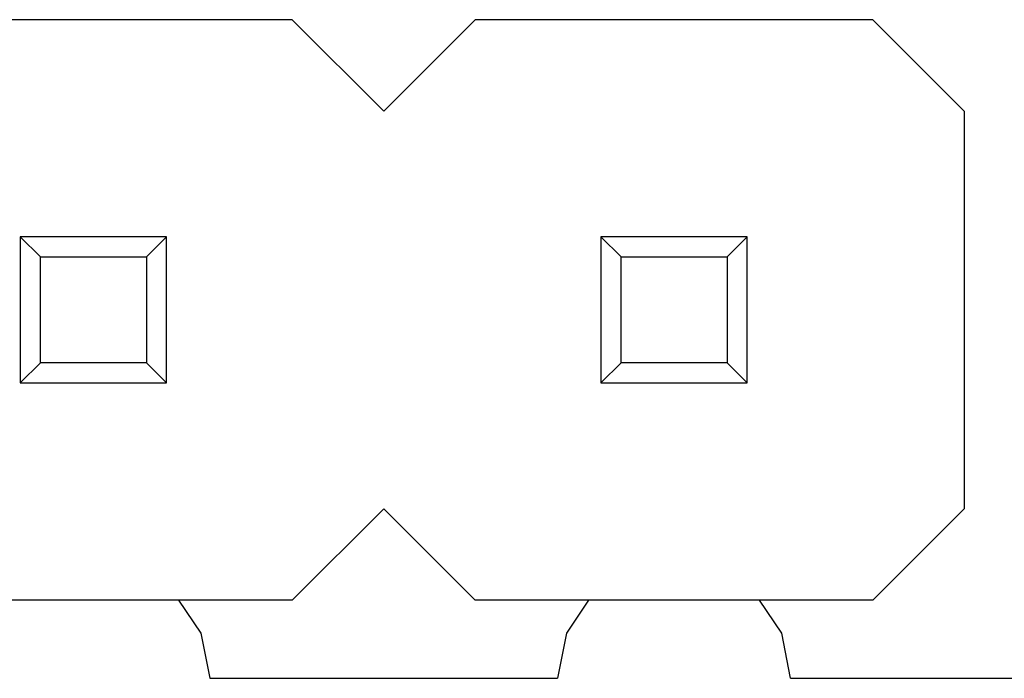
# Model space of a CAD drawing. Header units: millimetres. Extents: x 563 to 681, y 173 to 284.
# Tile 80 of 167: x 660.32 to 664.63, y 173.4 to 176.29. Entities that reach past the tile are written whole.
import ezdxf

# ---------------------------------------------------------------- set-up
doc = ezdxf.new("R2010")
doc.units = ezdxf.units.MM
doc.header["$LTSCALE"] = 30.734
doc.layers.get('0').update_dxf_attribs({"linetype": 'CONTINUOUS'})

msp = doc.modelspace()

# ---------------------------------------------------------------- linework, layer by layer
at = {"linetype": 'Continuous'}
for p, q in [((661.5155, 176.2854), (659.7755, 176.2854)), ((661.5155, 176.2854), (661.9155, 175.8854)), ((661.9155, 175.8854), (662.3155, 176.2854)), ((664.0555, 176.2854), (662.3155, 176.2854)), ((664.0555, 176.2854), (664.4555, 175.8854)), ((664.4555, 175.8854), (664.4555, 174.1454)), ((660.9655, 175.3354), (660.3255, 175.3354)), ((660.4136, 175.2472), (660.3255, 175.3354)), ((660.3255, 175.3354), (660.3255, 174.6954)), ((660.9655, 175.3354), (660.8773, 175.2472)), ((660.9655, 174.6954), (660.9655, 175.3354)), ((663.5055, 175.3354), (662.8655, 175.3354)), ((662.9536, 175.2472), (662.8655, 175.3354)), ((662.8655, 175.3354), (662.8655, 174.6954)), ((663.5055, 175.3354), (663.4173, 175.2472)), ((663.5055, 174.6954), (663.5055, 175.3354)), ((660.4136, 175.2472), (660.8773, 175.2472)), ((660.4136, 174.7836), (660.4136, 175.2472)), ((660.8773, 175.2472), (660.8773, 174.7836)), ((662.9536, 175.2472), (663.4173, 175.2472)), ((662.9536, 174.7836), (662.9536, 175.2472)), ((663.4173, 175.2472), (663.4173, 174.7836)), ((660.4136, 174.7836), (660.3255, 174.6954)), ((660.8773, 174.7836), (660.4136, 174.7836)), ((660.9655, 174.6954), (660.8773, 174.7836)), ((662.9536, 174.7836), (662.8655, 174.6954)), ((663.4173, 174.7836), (662.9536, 174.7836)), ((663.5055, 174.6954), (663.4173, 174.7836)), ((660.3255, 174.6954), (660.9655, 174.6954)), ((662.8655, 174.6954), (663.5055, 174.6954)), ((661.9155, 174.1454), (661.5155, 173.7454)), ((662.3155, 173.7454), (661.9155, 174.1454)), ((664.4555, 174.1454), (664.0555, 173.7454)), ((661.5155, 173.7454), (659.7755, 173.7454)), ((661.1165, 173.6005), (661.0196, 173.7454)), ((664.0555, 173.7454), (662.3155, 173.7454)), ((662.8113, 173.7454), (662.7145, 173.6005)), ((663.6565, 173.6005), (663.5596, 173.7454)), ((661.1558, 173.403), (661.1165, 173.6005)), ((662.7145, 173.6005), (662.6752, 173.4032)), ((663.6957, 173.4033), (663.6565, 173.6005)), ((661.1548, 173.403), (662.6761, 173.4032)), ((663.6949, 173.4033), (680.4555, 173.4054))]:
    msp.add_line(p, q, dxfattribs=at)

doc.saveas('drawing.dxf')
